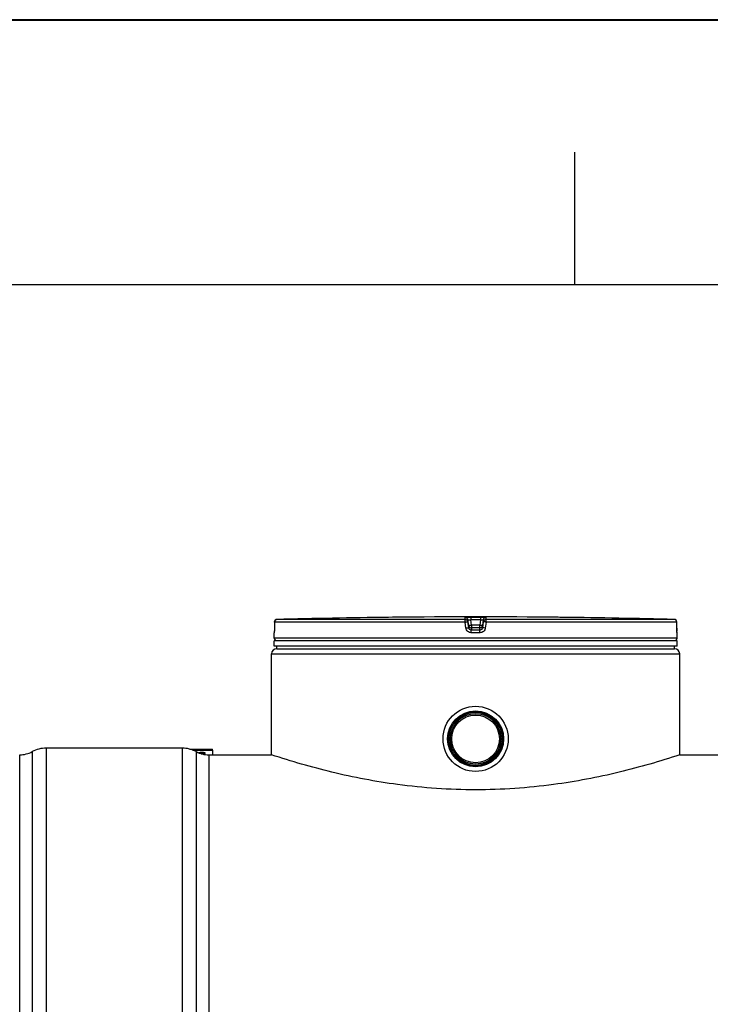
# Model space of a CAD drawing. Header units: millimetres. Extents: x 0 to 297, y 0 to 210.
# Tile 15 of 26: x 53 to 79, y 173 to 210. Entities that reach past the tile are written whole.
import ezdxf

# ---------------------------------------------------------------- set-up
doc = ezdxf.new("R2010")
doc.units = ezdxf.units.MM
doc.header["$LTSCALE"] = 16.335
doc.layers.get('0').update_dxf_attribs({"linetype": 'CONTINUOUS'})
doc.layers.add('01_GLOBAL', color=7, linetype='CONTINUOUS')
doc.layers.add('08_SURFACES', color=7, linetype='CONTINUOUS')

# ---------------------------------------------------------------- blocks, each defined once
blk = doc.blocks.new('MARGEA4_BL0', base_point=(148.514, 105.014))
at = {"color": 7, "linetype": 'Continuous'}
for p, q in [((297.014, 210.014), (0.014, 210.014)), ((74.264, 205.014), (74.264, 200.014)), ((287.014, 200.014), (10.014, 200.014))]:
    blk.add_line(p, q, dxfattribs=at)

msp = doc.modelspace()

# ---------------------------------------------------------------- linework, layer by layer
at = {"color": 7, "linetype": 'Continuous'}
for p, q in [((0, 210), (297, 210)), ((67.425, 187.482), (67.225, 187.48)), ((67.389, 187.482), (67.261, 187.48)), ((67.424, 187.482), (67.389, 187.482)), ((67.425, 187.482), (67.424, 187.482)), ((67.425, 187.482), (67.425, 187.482)), ((73.635, 187.482), (73.634, 187.482)), ((73.834, 187.48), (73.635, 187.482)), ((73.704, 187.481), (73.647, 187.482)), ((73.834, 187.48), (73.704, 187.481)), ((62.939, 187.302), (62.938, 187.077)), ((78.121, 187.077), (78.119, 187.302)), ((62.929, 186.699), (62.929, 186.901)), ((62.935, 186.948), (62.934, 186.94)), ((62.936, 186.969), (62.935, 186.958)), ((62.935, 186.958), (62.935, 186.948)), ((62.937, 186.995), (62.936, 186.982)), ((62.936, 186.982), (62.936, 186.969)), ((62.938, 187.042), (62.937, 187.025)), ((62.937, 187.025), (62.937, 187.01)), ((62.937, 187.01), (62.937, 186.995)), ((62.938, 187.077), (62.938, 187.059)), ((62.938, 187.059), (62.938, 187.042)), ((78.121, 187.06), (78.121, 187.077)), ((78.121, 187.048), (78.121, 187.065)), ((78.121, 187.033), (78.121, 187.052)), ((78.122, 187.018), (78.121, 187.036)), ((78.122, 187.007), (78.122, 187.021)), ((78.122, 186.993), (78.122, 187.01)), ((78.123, 186.981), (78.122, 186.997)), ((78.123, 186.969), (78.122, 186.984)), ((78.123, 186.959), (78.123, 186.972)), ((78.124, 186.949), (78.123, 186.961)), ((78.124, 186.941), (78.124, 186.952)), ((78.125, 186.936), (78.124, 186.943)), ((78.125, 186.931), (78.124, 186.938)), ((78.125, 186.927), (78.125, 186.933)), ((78.129, 186.699), (78.129, 186.901)), ((62.929, 186.399), (62.929, 186.599)), ((78.129, 186.599), (62.929, 186.599)), ((78.129, 186.399), (62.929, 186.399)), ((62.969, 186.599), (62.969, 186.603)), ((63.029, 186.299), (63.029, 186.399)), ((78.029, 186.299), (78.029, 186.399)), ((78.089, 186.599), (78.089, 186.603)), ((78.129, 186.399), (78.129, 186.599)), ((63.029, 186.299), (78.029, 186.299)), ((53.329, 136.019), (53.329, 182.299)), ((59.459, 182.549), (54.329, 182.549)), ((59.741, 182.513), (60.607, 182.513)), ((60.459, 182.299), (62.829, 182.299)), ((62.83, 182.299), (62.829, 182.299)), ((78.229, 182.299), (78.229, 182.299)), ((78.229, 182.299), (105.849, 182.299))]:
    msp.add_line(p, q, dxfattribs=at)
at = {"color": 9, "linetype": 'Continuous'}
for p, q in [((70.141, 187.402), (70.141, 187.48)), ((70.343, 187.482), (70.343, 187.381)), ((70.343, 187.482), (70.529, 187.482)), ((70.529, 187.482), (70.716, 187.482)), ((70.716, 187.482), (70.716, 187.381)), ((70.918, 187.48), (70.918, 187.402)), ((73.634, 187.482), (73.634, 187.482)), ((62.94, 187.302), (62.938, 187.077)), ((62.94, 187.302), (62.939, 187.302)), ((70.136, 187.302), (62.94, 187.302)), ((70.141, 187.402), (63.037, 187.402)), ((70.164, 187.077), (70.136, 187.302)), ((70.24, 187.314), (70.24, 187.392)), ((70.268, 187.168), (70.24, 187.392)), ((70.268, 187.089), (70.24, 187.314)), ((70.268, 187.168), (70.268, 187.089)), ((70.268, 187.168), (70.269, 187.161)), ((70.368, 187.181), (70.343, 187.381)), ((70.716, 187.381), (70.343, 187.381)), ((70.368, 187.181), (70.368, 187.001)), ((70.691, 187.181), (70.368, 187.181)), ((70.716, 187.381), (70.691, 187.181)), ((70.691, 187.001), (70.691, 187.181)), ((70.79, 187.168), (70.789, 187.161)), ((70.818, 187.392), (70.79, 187.168)), ((70.818, 187.314), (70.79, 187.089)), ((70.79, 187.089), (70.79, 187.168)), ((70.818, 187.392), (70.818, 187.314)), ((70.923, 187.302), (70.894, 187.077)), ((78.022, 187.402), (70.918, 187.402)), ((78.119, 187.302), (70.923, 187.302)), ((78.119, 187.302), (78.119, 187.302)), ((78.121, 187.077), (78.119, 187.302)), ((62.931, 186.901), (62.929, 186.901)), ((62.938, 187.077), (62.938, 187.077)), ((70.529, 186.901), (70.366, 186.901)), ((70.367, 187.08), (70.368, 187.08)), ((70.691, 187.08), (70.368, 187.08)), ((70.529, 187.001), (70.368, 187.001)), ((70.691, 187.001), (70.529, 187.001)), ((70.693, 186.901), (70.529, 186.901)), ((70.692, 187.08), (70.691, 187.08)), ((78.121, 187.077), (78.121, 187.077)), ((78.129, 186.901), (78.128, 186.901)), ((78.129, 186.699), (62.929, 186.699)), ((62.969, 186.603), (63.002, 186.603)), ((65.137, 186.603), (65.41, 186.603)), ((70.369, 186.603), (70.689, 186.603)), ((75.649, 186.603), (75.922, 186.603)), ((78.057, 186.603), (78.089, 186.603)), ((53.8, 182.417), (53.8, 135.901)), ((54.329, 182.549), (54.329, 135.769)), ((59.459, 182.549), (59.459, 135.769)), ((59.988, 182.417), (59.988, 135.901)), ((60.459, 182.299), (60.459, 136.019))]:
    msp.add_line(p, q, dxfattribs=at)
at = {"color": 3, "linetype": 'Continuous'}
msp.add_line((59.863, 182.474), (60.607, 182.474), dxfattribs=at)
at = {"color": 7, "linetype": 'Continuous'}
for points in [[(62.934, 186.94), (62.934, 186.932), (62.934, 186.929), (62.934, 186.927), (62.933, 186.924), (62.933, 186.922), (62.933, 186.92), (62.933, 186.919), (62.933, 186.919)], [(78.126, 186.92), (78.126, 186.92), (78.126, 186.919), (78.126, 186.918), (78.126, 186.918), (78.126, 186.919), (78.126, 186.92), (78.126, 186.921), (78.125, 186.923), (78.125, 186.925), (78.125, 186.927)]]:
    msp.add_lwpolyline(points, dxfattribs=at)
for radius in [1.23, 1.055, 1.025, 1.005, 1, 0.95, 0.9]:
    msp.add_circle((70.529, 182.899), radius, dxfattribs=at)
for centre, radius, start, end in [((70.529, -101.355), 288.854, 90.65549, 91.48637), ((70.529, -101.351), 288.85, 89.3842, 90.6158), ((70.529, -101.351), 288.85, 88.51363, 89.34452), ((63.039, 187.302), 0.1, 91.4864, 179.6289), ((78.019, 187.302), 0.1, 0.4714, 88.5097), ((63.029, 186.901), 0.1, 162.8745, 180), ((78.029, 186.901), 0.1, 0, 17.1257), ((63.029, 186.699), 0.1, 180, 235.7356), ((62.995, 186.603), 0.026, 148.6217, 180), ((78.029, 186.699), 0.1, 304.2644, 360), ((78.063, 186.603), 0.026, 0, 31.3783), ((53.329, 183.299), 1, 270, 298.0725), ((54.329, 181.424), 1.125, 90, 118.0725), ((59.459, 181.424), 1.125, 61.9275, 90), ((60.459, 183.299), 1, 241.9275, 270)]:
    msp.add_arc(centre, radius, start, end, dxfattribs=at)
at = {"color": 9, "linetype": 'Continuous'}
for centre, radius, start, end in [((63.039, 187.303), 0.0986, 111.8962, 113.7511), ((63.039, 187.302), 0.1, 106.3401, 111.8887), ((63.04, 187.301), 0.101, 102.4075, 106.3459), ((63.04, 187.301), 0.101, 98.984, 102.4091), ((63.039, 187.302), 0.0992, 91.5127, 99.0001), ((71.342, 179.371), 7.87, 97.1115, 97.4756), ((69.717, 179.371), 7.87, 82.5244, 82.8885), ((78.019, 187.302), 0.0992, 81.1124, 88.488), ((78.019, 187.301), 0.101, 79.4269, 81.1292), ((78.019, 187.301), 0.101, 73.8494, 79.4265), ((78.019, 187.301), 0.101, 72.2555, 73.8487), ((78.02, 187.302), 0.0993, 65.3172, 72.2695), ((78.02, 187.302), 0.0994, 58.4648, 65.2941), ((63.031, 186.901), 0.1, 169.2575, 179.9612), ((81.588, 187.094), 3.467, 180.2832, 182.0541), ((78.028, 186.901), 0.1, 0.0387, 10.746)]:
    msp.add_arc(centre, radius, start, end, dxfattribs=at)
for points, knots in [([(70.141, 187.48), (70.141, 187.485), (70.173, 187.475), (70.204, 187.485), (70.271, 187.481), (70.317, 187.482), (70.343, 187.482)], [0, 0, 0, 0, 0.076793, 0.294399, 0.618544, 1, 1, 1, 1]), ([(70.716, 187.482), (70.742, 187.482), (70.788, 187.481), (70.855, 187.485), (70.886, 187.475), (70.918, 187.485), (70.918, 187.48)], [0, 0, 0, 0, 0.38169, 0.705926, 0.923307, 1, 1, 1, 1]), ([(70.136, 187.302), (70.136, 187.325), (70.134, 187.358), (70.14, 187.387), (70.138, 187.4), (70.141, 187.402)], [0, 0, 0, 0, 0.696171, 0.914588, 1, 1, 1, 1]), ([(70.136, 187.302), (70.149, 187.304), (70.173, 187.307), (70.208, 187.308), (70.223, 187.316), (70.24, 187.311), (70.24, 187.314)], [0, 0, 0, 0, 0.377925, 0.702743, 0.921906, 1, 1, 1, 1]), ([(70.24, 187.392), (70.24, 187.395), (70.257, 187.388), (70.272, 187.391), (70.307, 187.385), (70.33, 187.383), (70.343, 187.381)], [0, 0, 0, 0, 0.078331, 0.297814, 0.622419, 1, 1, 1, 1]), ([(70.318, 187.175), (70.306, 187.173), (70.295, 187.166), (70.268, 187.172), (70.268, 187.168)], [0, 0, 0, 0, 0.730974, 1, 1, 1, 1]), ([(70.716, 187.381), (70.729, 187.383), (70.752, 187.385), (70.786, 187.391), (70.802, 187.388), (70.818, 187.395), (70.818, 187.392)], [0, 0, 0, 0, 0.378196, 0.703407, 0.922257, 1, 1, 1, 1]), ([(70.79, 187.168), (70.79, 187.172), (70.763, 187.166), (70.753, 187.173), (70.741, 187.175)], [0, 0, 0, 0, 0.269026, 1, 1, 1, 1]), ([(70.923, 187.302), (70.91, 187.304), (70.886, 187.307), (70.851, 187.308), (70.835, 187.316), (70.818, 187.311), (70.818, 187.314)], [0, 0, 0, 0, 0.377925, 0.702743, 0.921906, 1, 1, 1, 1]), ([(70.923, 187.302), (70.923, 187.325), (70.924, 187.358), (70.919, 187.387), (70.92, 187.4), (70.918, 187.402)], [0, 0, 0, 0, 0.696171, 0.914588, 1, 1, 1, 1]), ([(62.936, 186.965), (62.935, 186.949), (62.928, 186.936), (62.937, 186.902), (62.931, 186.901)], [0, 0, 0, 0, 0.737793, 1, 1, 1, 1]), ([(62.938, 187.077), (62.938, 187.048), (62.937, 187.01), (62.936, 186.973), (62.936, 186.965)], [0, 0, 0, 0, 0.781563, 1, 1, 1, 1]), ([(70.164, 187.077), (70.189, 187.08), (70.223, 187.088), (70.254, 187.085), (70.267, 187.091), (70.268, 187.089)], [0, 0, 0, 0, 0.703014, 0.921992, 1, 1, 1, 1]), ([(70.366, 186.901), (70.318, 186.901), (70.22, 186.937), (70.17, 187.03), (70.164, 187.077)], [0, 0, 0, 0, 0.499277, 1, 1, 1, 1]), ([(70.366, 186.901), (70.366, 186.925), (70.372, 186.955), (70.361, 186.994), (70.368, 187.001)], [0, 0, 0, 0, 0.697837, 1, 1, 1, 1]), ([(70.693, 186.901), (70.693, 186.925), (70.687, 186.955), (70.698, 186.994), (70.691, 187.001)], [0, 0, 0, 0, 0.697838, 1, 1, 1, 1]), ([(70.894, 187.077), (70.888, 187.03), (70.839, 186.937), (70.741, 186.901), (70.693, 186.901)], [0, 0, 0, 0, 0.49977, 1, 1, 1, 1]), ([(70.894, 187.077), (70.87, 187.08), (70.836, 187.088), (70.805, 187.085), (70.792, 187.091), (70.79, 187.089)], [0, 0, 0, 0, 0.703014, 0.921992, 1, 1, 1, 1]), ([(78.128, 186.901), (78.122, 186.902), (78.131, 186.938), (78.123, 186.953), (78.123, 186.97)], [0, 0, 0, 0, 0.262433, 1, 1, 1, 1])]:
    msp.add_open_spline(points, degree=3, knots=knots, dxfattribs=at)
for points in [[(70.141, 187.48), (70.185, 187.48), (70.235, 187.436), (70.24, 187.392)], [(70.918, 187.48), (70.874, 187.48), (70.824, 187.436), (70.818, 187.392)], [(62.94, 187.302), (62.94, 187.338), (62.966, 187.378), (62.999, 187.393)], [(70.141, 187.402), (70.185, 187.402), (70.235, 187.358), (70.24, 187.314)], [(70.818, 187.314), (70.824, 187.358), (70.874, 187.402), (70.918, 187.402)], [(78.119, 187.302), (78.119, 187.334), (78.099, 187.37), (78.072, 187.387)], [(70.368, 187.001), (70.324, 187.001), (70.274, 187.045), (70.268, 187.089)], [(70.79, 187.089), (70.785, 187.045), (70.735, 187.001), (70.691, 187.001)]]:
    msp.add_open_spline(points, degree=3, dxfattribs=at)
at = {"color": 7, "linetype": 'Continuous'}
for points in [[(70.269, 187.161), (70.277, 187.12), (70.324, 187.081), (70.367, 187.08)], [(70.789, 187.161), (70.781, 187.12), (70.735, 187.081), (70.692, 187.08)]]:
    msp.add_open_spline(points, degree=3, dxfattribs=at)
for points, knots in [([(70.529, 180.98), (69.546, 180.98), (67.72, 181.105), (65.148, 181.594), (63.58, 182.049), (62.83, 182.299)], [0, 0, 0, 0, 0.376165, 0.697491, 1, 1, 1, 1]), ([(78.229, 182.299), (77.479, 182.049), (75.91, 181.594), (73.338, 181.105), (71.513, 180.98), (70.529, 180.98)], [0, 0, 0, 0, 0.302509, 0.623835, 1, 1, 1, 1])]:
    msp.add_open_spline(points, degree=3, knots=knots, dxfattribs=at)
at = {"layer": '01_GLOBAL', "color": 7, "linetype": 'Continuous'}
for p, q in [((62.829, 182.299), (62.829, 186.099)), ((63.029, 186.299), (78.029, 186.299)), ((78.229, 182.299), (78.229, 186.099))]:
    msp.add_line(p, q, dxfattribs=at)
at = {"layer": '01_GLOBAL', "color": 9, "linetype": 'Continuous'}
msp.add_line((62.829, 186.099), (78.229, 186.099), dxfattribs=at)
at = {"layer": '01_GLOBAL', "color": 7, "linetype": 'Continuous'}
for centre, start, end in [((63.029, 186.099), 90, 180), ((78.029, 186.099), 0, 90)]:
    msp.add_arc(centre, 0.2, start, end, dxfattribs=at)
at = {"layer": '08_SURFACES', "color": 7, "linetype": 'Continuous'}
msp.add_line((60.607, 182.474), (60.607, 182.513), dxfattribs=at)
at = {"layer": '08_SURFACES', "color": 3, "linetype": 'Continuous'}
msp.add_line((60.607, 182.474), (60.607, 182.299), dxfattribs=at)
at = {"layer": '08_SURFACES', "color": 7, "linetype": 'Continuous'}
msp.add_arc((60.207, 182.953), 0.574, 264.3559, 275.6441, dxfattribs=at)
at = {"layer": '08_SURFACES', "color": 3, "linetype": 'Continuous'}
for points, knots in [([(60.327, 182.362), (60.327, 182.366), (60.315, 182.373), (60.282, 182.381), (60.221, 182.386), (60.153, 182.383), (60.107, 182.378), (60.092, 182.369)], [0, 0, 0, 0, 0.044856, 0.138864, 0.444363, 0.783941, 1, 1, 1, 1]), ([(60.172, 182.341), (60.19, 182.34), (60.225, 182.34), (60.275, 182.343), (60.305, 182.349), (60.327, 182.357), (60.327, 182.362)], [0, 0, 0, 0, 0.347661, 0.668542, 0.897908, 1, 1, 1, 1])]:
    msp.add_open_spline(points, degree=3, knots=knots, dxfattribs=at)

# ---------------------------------------------------------------- block references
at = {"color": 2, "linetype": 'Continuous'}
msp.add_blockref('MARGEA4_BL0', (148.514, 105.014), dxfattribs=at)

doc.saveas('drawing.dxf')
